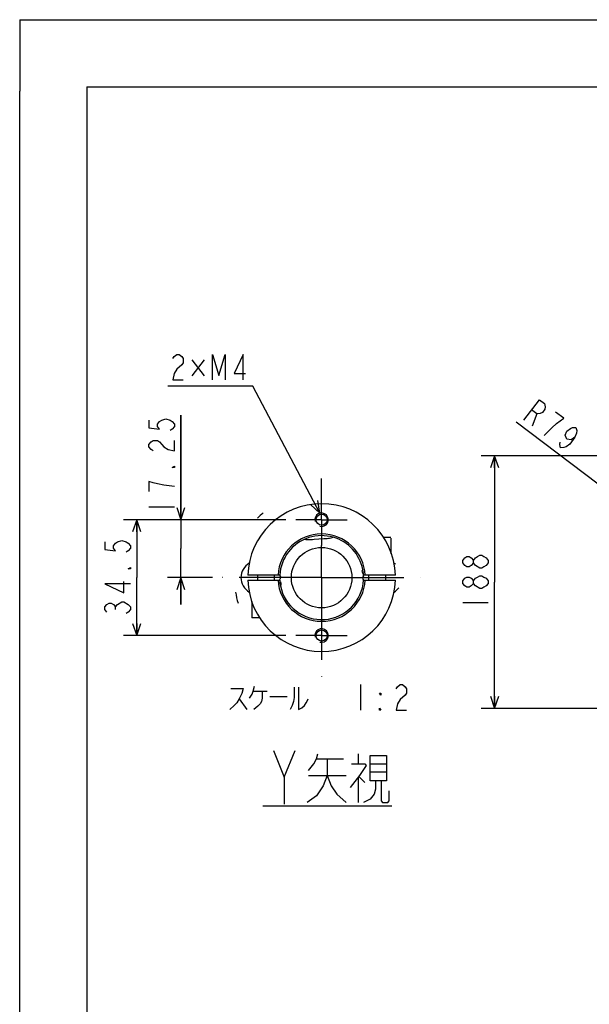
# Model space of a CAD drawing. Extents: x 0 to 594, y 0 to 420.
# Tile 14 of 71: x 0 to 85, y 273 to 420. Entities that reach past the tile are written whole.
import ezdxf

# ---------------------------------------------------------------- set-up
doc = ezdxf.new("R2010")
doc.units = 0
doc.header["$LTSCALE"] = 32.67
doc.linetypes.add('CENTER', pattern=[0.6, 0.375, -0.075, 0.075, -0.075])
doc.layers.get('0').update_dxf_attribs({"linetype": 'CONTINUOUS'})
for name, color, linetype in [('ASSY', 7, 'CONTINUOUS'), ('AXIS', 7, 'CONTINUOUS'), ('CHAMFER', 7, 'CONTINUOUS'), ('DRA_ITEM', 7, 'CONTINUOUS'), ('DRIV_DIM', 7, 'CONTINUOUS')]:
    doc.layers.add(name, color=color, linetype=linetype)
doc.styles.get("Standard").update_dxf_attribs({"font": 'txt', "width": 0.8})
doc.dimstyles.new('DIMSTYLE_1', dxfattribs={"dimtxt": 3.8, "dimasz": 1.8, "dimexe": 2, "dimexo": 1.5, "dimgap": 0.95, "dimtad": 1, "dimdec": 3, "dimlfac": 5, "dimtxsty": 'STANDARD', "dimblk": 'OPEN', "dimblk1": 'OPEN', "dimblk2": 'OPEN', "dimcen": 0.09, "dimazin": 2, "dimtp": 0.001, "dimtm": 0.001, "dimtfac": 1, "dimtdec": 3, "dimtofl": 0, "dimtmove": 0, "dimatfit": 3, "dimtolj": 1})
doc.dimstyles.new('DIMSTYLE_2', dxfattribs={"dimtxt": 3.8, "dimasz": 1.8, "dimexe": 2, "dimexo": 1.5, "dimgap": 0.95, "dimtad": 1, "dimdec": 3, "dimlfac": 5, "dimtxsty": 'STANDARD', "dimblk": 'OPEN', "dimblk1": 'OPEN', "dimblk2": 'OPEN', "dimcen": 0.09, "dimazin": 2, "dimtp": 0.001, "dimtm": 0.001, "dimtfac": 1, "dimtdec": 3, "dimtmove": 0, "dimatfit": 3, "dimtolj": 1})
doc.dimstyles.new('DIMSTYLE_4', dxfattribs={"dimtxt": 3.8, "dimasz": 1.8, "dimexe": 2, "dimexo": 1.5, "dimgap": 0.95, "dimtad": 1, "dimdec": 3, "dimlfac": 2, "dimtxsty": 'STANDARD', "dimblk": 'OPEN', "dimblk1": 'OPEN', "dimblk2": 'OPEN', "dimcen": 0.09, "dimazin": 2, "dimtp": 0.001, "dimtm": 0.001, "dimtfac": 1, "dimtdec": 3, "dimtofl": 0, "dimtmove": 0, "dimatfit": 3, "dimtolj": 1})

# ---------------------------------------------------------------- blocks, each defined once
blk = doc.blocks.new('_OPEN')
at = {"color": 0, "linetype": 'BYBLOCK'}
for p, q in [((0, 0), (-1, 0.342)), ((-1, -0.342), (0, 0)), ((-1, 0), (0, 0))]:
    blk.add_line(p, q, dxfattribs=at)
blk = doc.blocks.new('*D3')
at = {"layer": 'DRIV_DIM', "color": 2, "linetype": 'CONTINUOUS'}
for p, q in [((156.82, 355.04), (68.69, 355.04)), ((70.69, 355.04), (70.69, 336.24)), ((70.69, 317.44), (70.69, 336.24)), ((156.82, 317.44), (68.69, 317.44))]:
    blk.add_line(p, q, dxfattribs=at)
at = {"layer": 'DRIV_DIM', "color": 2, "linetype": 'CONTINUOUS', "xscale": 1.8, "yscale": 1.8, "zscale": 1.8}
for p, rotation in [((70.69, 355.04), 90), ((70.69, 317.44), 270)]:
    blk.add_blockref('_OPEN', p, dxfattribs=dict(at, rotation=rotation))
blk = doc.blocks.new('*D4')
at = {"layer": 'DRIV_DIM', "color": 2, "linetype": 'CONTINUOUS'}
for p, q in [((105.35, 336.24), (73.88, 360.08)), ((92.75, 345.78), (92.75, 345.78)), ((92.75, 345.78), (105.35, 336.24))]:
    blk.add_line(p, q, dxfattribs=at)
at = {"layer": 'DRIV_DIM', "color": 2, "linetype": 'CONTINUOUS', "xscale": 1.8, "yscale": 1.8, "zscale": 1.8, "rotation": 322.8499270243}
blk.add_blockref('_OPEN', (92.75, 345.78), dxfattribs=at)
blk = doc.blocks.new('*D36')
at = {"layer": 'DRIV_DIM', "color": 2, "linetype": 'CONTINUOUS'}
for p, q in [((23.99, 345.53), (23.99, 361.11)), ((23.99, 361.11), (23.99, 341.22)), ((39.62, 345.53), (21.99, 345.53)), ((23.99, 332.91), (23.99, 341.22)), ((28.7, 336.91), (21.99, 336.91)), ((23.99, 336.91), (23.99, 332.91))]:
    blk.add_line(p, q, dxfattribs=at)
at = {"layer": 'DRIV_DIM', "color": 2, "linetype": 'CONTINUOUS', "xscale": 1.8, "yscale": 1.8, "zscale": 1.8}
for p, rotation in [((23.99, 345.53), 270), ((23.99, 336.91), 90)]:
    blk.add_blockref('_OPEN', p, dxfattribs=dict(at, rotation=rotation))
blk = doc.blocks.new('*D37')
at = {"layer": 'DRIV_DIM', "color": 2, "linetype": 'CONTINUOUS'}
for p, q in [((39.62, 345.53), (15.43, 345.53)), ((17.43, 345.53), (17.43, 336.91)), ((17.43, 328.28), (17.43, 336.91)), ((39.62, 328.28), (15.43, 328.28))]:
    blk.add_line(p, q, dxfattribs=at)
at = {"layer": 'DRIV_DIM', "color": 2, "linetype": 'CONTINUOUS', "xscale": 1.8, "yscale": 1.8, "zscale": 1.8}
for p, rotation in [((17.43, 345.53), 90), ((17.43, 328.28), 270)]:
    blk.add_blockref('_OPEN', p, dxfattribs=dict(at, rotation=rotation))

msp = doc.modelspace()

# ---------------------------------------------------------------- linework, layer by layer
at = {"color": 4, "linetype": 'CONTINUOUS'}
for q in [(0, 409.35318), (12.37736, 420)]:
    msp.add_line((0, 420), q, dxfattribs=at)
at = {"color": 7, "linetype": 'CONTINUOUS'}
for p, q in [((12.37736, 420), (584.30102, 420)), ((0, 8.24228), (0, 409.35318)), ((10, 410), (10, 10)), ((10, 410), (584, 410)), ((44.5419, 342.61926), (43.82223, 342.56803)), ((45.2882, 342.67054), (44.5419, 342.61926))]:
    msp.add_line(p, q, dxfattribs=at)
for points in [[(43.82223, 342.56803), (43.56622, 342.55099), (43.33847, 342.53859), (43.13434, 342.53154), (42.95042, 342.53053), (42.78439, 342.53665), (42.63554, 342.55147), (42.50441, 342.57697), (42.39265, 342.61496)], [(46.67084, 342.91412), (46.56547, 342.86095), (46.43925, 342.81748), (46.29406, 342.7821), (46.1307, 342.75296), (45.9491, 342.72842), (45.74873, 342.70723), (45.52873, 342.68832), (45.2882, 342.67054)]]:
    msp.add_lwpolyline(points, dxfattribs=at)
msp.add_circle((44.94126, 336.9082), 4.5, dxfattribs=at)
for radius, start, end in [(11, 1.9536438, 178.0463562), (13, 132.0301379, 137.1383372), (11, 181.9536438, 358.0463562), (13, 189.5573666, 197.02737)]:
    msp.add_arc((44.94126, 336.9082), radius, start, end, dxfattribs=at)
at = {"color": 2, "linetype": 'CONTINUOUS'}
for centre in [(44.94126, 345.5332), (44.94126, 328.2832)]:
    msp.add_arc(centre, 1, 255, 195, dxfattribs=at)
at = {"layer": 'ASSY', "color": 7, "linetype": 'CONTINUOUS'}
for p, q in [((54.1316, 342.9082), (55.26557, 342.9082)), ((55.31626, 340.46846), (55.31626, 342.77851)), ((35.44126, 336.5332), (35.44126, 337.2832)), ((37.94126, 336.5332), (37.94126, 337.2832)), ((51.94126, 337.2832), (51.94126, 336.5332)), ((54.44126, 337.2832), (54.44126, 336.5332)), ((34.56626, 333.34795), (34.56626, 330.9082)), ((35.75091, 330.9082), (34.56626, 330.9082))]:
    msp.add_line(p, q, dxfattribs=at)
for centre, start, end in [((35.44126, 336.9082), 120.9303146, 239.0696854), ((54.44126, 336.9082), 52.4213261, 59.0696854), ((54.44126, 336.9082), 300.9303146, 322.853725)]:
    msp.add_arc(centre, 2.5, start, end, dxfattribs=at)
at = {"layer": 'AXIS', "color": 7, "linetype": 'CENTER'}
for p, q in [((44.94126, 349.3582), (44.94126, 351.65024)), ((44.94126, 345.5332), (44.94126, 349.3582)), ((44.94126, 345.5332), (41.11626, 345.5332)), ((44.94126, 345.5332), (44.94126, 341.7082)), ((44.94126, 345.5332), (48.76626, 345.5332)), ((44.94126, 336.9082), (44.94126, 341.7082)), ((44.94126, 336.9082), (30.19922, 336.9082)), ((44.94126, 336.9082), (59.6833, 336.9082)), ((44.94126, 336.9082), (44.94126, 322.16616)), ((44.94126, 328.2832), (41.11626, 328.2832)), ((44.94126, 328.2832), (48.76626, 328.2832))]:
    msp.add_line(p, q, dxfattribs=at)
at = {"layer": 'AXIS', "color": 7, "linetype": 'CONTINUOUS'}
for centre in [(44.94126, 345.5332), (44.94126, 328.2832)]:
    msp.add_circle(centre, 0.825, dxfattribs=at)
for centre, radius, start, end in [((44.94126, 336.9082), 6.25, 107.5458637, 176.6911411), ((44.94126, 336.9082), 6.25, 11.3088589, 73.9347097), ((51.3213, 337.85556), 0.375, 132.0971066, 244.7948809), ((44.94126, 336.9082), 6.25, 2.4168714, 5.5831286), ((38.49145, 336.95841), 0.375, 303.2051191, 55.9028934), ((44.94126, 336.9082), 6.25, 182.4168714, 185.5831286), ((38.56121, 335.96085), 0.375, 312.0971066, 64.7948809), ((44.94126, 336.9082), 6.25, 191.3088589, 356.6911411), ((51.39106, 336.858), 0.375, 123.2051191, 235.9028934)]:
    msp.add_arc(centre, radius, start, end, dxfattribs=at)
at = {"layer": 'CHAMFER', "color": 7, "linetype": 'CONTINUOUS'}
for p, q in [((38.70252, 337.2832), (33.94765, 337.2832)), ((55.93486, 337.2832), (51.18, 337.2832)), ((33.94765, 336.5332), (38.70252, 336.5332)), ((51.18, 336.5332), (55.93486, 336.5332))]:
    msp.add_line(p, q, dxfattribs=at)
for centre, radius, start, end in [((44.94118, 336.90827), 6.50023, 3.3067108, 176.6932149), ((44.94118, 336.90827), 6.24995, 73.9309313, 107.5475933), ((44.94118, 336.90827), 6.24995, 5.5786866, 11.3111424), ((44.94133, 336.90813), 6.50023, 183.3067108, 356.6932149), ((44.94133, 336.90813), 6.24995, 185.5786866, 191.3111424)]:
    msp.add_arc(centre, radius, start, end, dxfattribs=at)
at = {"layer": 'DRA_ITEM', "color": 2, "linetype": 'CONTINUOUS'}
for p, q in [((27.45169, 369.32785), (25.64669, 366.95286)), ((25.64669, 369.32785), (27.45169, 366.95286)), ((34.19669, 365.40911), (22.03669, 365.40911)), ((34.69669, 365.40911), (34.19669, 365.40911)), ((44.67432, 346.49692), (34.69669, 365.40911)), ((34.77029, 320.01827), (36.86029, 320.01827)), ((50.73029, 320.96829), (50.73029, 317.16827)), ((32.68029, 318.83078), (33.82029, 317.28704)), ((37.24029, 319.18702), (39.80529, 319.18702)), ((39.38431, 307.16697), (40.98431, 311.16693)), ((44.18432, 309.91693), (48.18432, 309.91693)), ((50.38432, 310.66694), (50.38432, 309.16693)), ((52.18431, 309.16693), (54.58431, 309.16693)), ((42.98431, 307.41694), (48.58432, 307.41694)), ((50.38432, 307.16697), (50.38432, 303.41694)), ((50.58431, 307.16697), (51.38431, 306.41696)), ((54.58431, 307.91693), (52.18431, 307.91693)), ((36.18431, 302.94343), (55.38431, 302.94343))]:
    msp.add_line(p, q, dxfattribs=at)
for points in [[(22.79669, 369.52576), (22.98669, 369.84245), (23.36668, 370.1591), (23.74669, 370.1591), (24.12669, 369.84245), (24.31668, 369.52576), (24.31668, 368.89246), (24.12669, 368.57578)], [(28.68669, 366.35912), (28.68669, 370.1591), (29.63669, 366.99245), (30.58669, 370.1591), (30.58669, 366.35912)], [(33.24669, 366.35912), (33.24669, 370.1591), (31.91668, 367.3091), (33.62668, 367.3091)], [(24.12669, 368.57578), (23.36668, 367.94244), (22.98669, 367.3091), (22.79669, 366.35912), (24.31668, 366.35912)], [(43.2899, 347.80167), (44.67432, 346.49692), (44.37891, 348.37621)], [(31.44529, 320.37451), (33.25029, 320.37451), (33.06029, 319.66203), (32.68029, 318.83078), (32.30029, 318.23703), (31.92029, 317.88079), (31.25529, 317.28704)], [(34.20029, 318.94951), (34.58029, 319.54329), (34.77029, 320.01827), (34.96029, 320.73079)], [(36.10029, 320.01827), (36.10029, 318.94951), (36.00529, 318.47454), (35.81529, 318.11826), (35.43529, 317.76202), (34.86529, 317.28704)], [(40.85028, 320.61202), (40.85028, 319.06828), (40.75529, 318.47454), (40.56528, 317.88079), (40.28029, 317.28704)], [(41.51529, 320.61202), (41.51529, 317.28704), (41.99029, 317.52451), (42.37029, 317.88079), (42.65529, 318.23703), (42.84529, 318.59327), (42.94029, 318.83078)], [(53.77029, 319.70162), (53.77029, 319.38493), (53.58028, 319.70162), (53.77029, 319.70162)], [(56.05028, 320.33496), (56.24029, 320.65161), (56.62029, 320.96829), (57.00028, 320.96829), (57.38029, 320.65161), (57.57029, 320.33496), (57.57029, 319.70162), (57.38029, 319.38493), (56.62029, 318.7516)], [(56.62029, 318.7516), (56.24029, 318.11826), (56.05028, 317.16827), (57.57029, 317.16827)], [(53.77029, 317.16827), (53.58028, 317.16827), (53.58028, 317.48496), (53.77029, 317.16827)], [(37.78432, 311.16693), (39.38431, 307.16697), (39.38431, 303.16696)], [(45.78432, 309.91693), (45.78432, 307.41694), (45.18432, 305.91693), (44.18432, 304.41696), (42.78431, 303.41694)], [(42.98431, 308.16695), (43.78432, 309.16693), (44.18432, 309.91693), (44.38432, 310.66694)], [(52.18431, 310.41696), (54.58431, 310.41696), (54.58431, 306.66694), (52.18431, 306.66694), (52.18431, 310.41696)], [(49.38432, 309.16693), (51.38431, 309.16693), (51.58431, 308.91695), (50.58431, 307.41694), (49.18432, 305.66696)], [(45.78432, 307.41694), (46.38432, 305.91693), (47.18432, 304.66694), (48.58432, 303.41694)], [(52.98431, 306.66694), (52.98431, 305.41694), (52.78431, 304.66694), (52.18431, 303.91693), (51.18431, 303.41694)], [(53.78431, 306.66694), (53.78431, 303.66696), (53.98431, 303.41694), (54.78431, 303.41694), (54.98431, 303.66696), (54.98431, 305.16696)]]:
    msp.add_lwpolyline(points, dxfattribs=at)
at = {"layer": 'DRIV_DIM', "color": 2, "linetype": 'CONTINUOUS'}
for p, q in [((76.96069, 361.32074), (76.26759, 359.4621)), ((19.23605, 347.43331), (23.03605, 347.43331)), ((65.94336, 333.19685), (69.74336, 333.19685)), ((14.25881, 332.15822), (14.25881, 332.5382))]:
    msp.add_line(p, q, dxfattribs=at)
for points in [[(75.05607, 360.38003), (77.35091, 363.40884), (78.10811, 362.83514), (78.21976, 362.35324), (78.17996, 361.98612), (77.79749, 361.48131), (77.4548, 361.34365), (76.96069, 361.32074), (76.20349, 361.89444)], [(78.08488, 358.08521), (79.1925, 359.23246), (79.91765, 359.87493), (80.45157, 360.265), (80.98549, 360.65503), (79.77396, 361.57296)], [(19.23605, 360.35331), (19.23605, 359.21331), (20.81938, 359.0233), (20.50272, 359.40333), (20.50272, 359.78331), (20.81938, 360.16334), (21.13605, 360.35331), (21.76938, 360.54333), (22.40272, 360.35331), (22.71938, 360.16334), (23.03605, 359.78331), (23.03605, 359.40333), (22.71938, 359.0233), (22.40272, 358.83333)], [(82.64359, 357.80956), (82.10968, 357.4195), (81.46411, 357.51133), (81.20103, 358.10798), (81.43207, 358.7275), (81.96597, 359.11757), (82.30865, 359.25523), (82.80277, 359.27814), (82.91442, 358.79624), (82.87462, 358.42912), (82.64359, 357.80956), (81.87864, 356.79997), (81.34473, 356.40991), (81.00205, 356.27225), (80.50793, 356.24933), (80.39629, 356.7312), (80.43608, 357.09835)], [(19.86938, 355.79332), (19.55272, 355.98333), (19.23605, 356.36332), (19.23605, 356.74331), (19.55272, 357.12333), (19.86938, 357.31331), (20.50272, 357.31331), (20.81938, 357.12333), (21.13605, 356.74331), (21.45272, 356.36332), (22.08605, 355.98333), (23.03605, 355.79332), (23.03605, 357.31331)], [(23.03605, 353.51332), (23.03605, 353.32331), (22.71938, 353.32331), (23.03605, 353.51332)], [(23.03605, 350.47331), (21.45272, 350.66333), (20.50272, 350.85334), (19.86938, 351.04331), (19.23605, 351.23333), (19.23605, 349.7133)], [(12.67547, 342.22819), (12.67547, 341.08819), (14.25881, 340.89822), (13.94214, 341.27821), (13.94214, 341.65819), (14.25881, 342.03822), (14.57547, 342.22819), (15.20881, 342.4182), (15.84214, 342.22819), (16.15881, 342.03822), (16.47547, 341.65819), (16.47547, 341.27821), (16.15881, 340.89822), (15.84214, 340.70821)], [(68.4767, 338.32684), (67.84336, 338.70683), (67.5267, 339.08682), (67.5267, 339.46684), (67.84336, 339.84683), (68.16003, 340.03684), (68.4767, 340.22685), (68.79336, 340.22685), (69.11003, 340.03684), (69.4267, 339.84683), (69.74336, 339.46684), (69.74336, 339.08682)], [(67.5267, 339.08682), (67.21003, 338.70683), (66.89336, 338.51682), (66.5767, 338.51682), (66.26003, 338.70683), (65.94336, 339.08682), (65.94336, 339.46684), (66.26003, 339.84683), (66.5767, 340.03684), (66.89336, 340.03684), (67.21003, 339.84683), (67.5267, 339.46684)], [(69.74336, 339.08682), (69.4267, 338.70683), (69.11003, 338.51682), (68.79336, 338.32684), (68.4767, 338.32684)], [(16.47547, 338.42821), (16.47547, 338.2382), (16.15881, 338.2382), (16.47547, 338.42821)], [(16.47547, 335.9582), (12.67547, 335.9582), (15.52547, 334.62819), (15.52547, 336.33819)], [(67.5267, 336.04684), (67.21003, 335.66682), (66.89336, 335.47684), (66.5767, 335.47684), (66.26003, 335.66682), (65.94336, 336.04684), (65.94336, 336.42683), (66.26003, 336.80682), (66.5767, 336.99683), (66.89336, 336.99683), (67.21003, 336.80682), (67.5267, 336.42683)], [(67.84336, 335.66682), (67.5267, 336.04684), (67.5267, 336.42683), (67.84336, 336.80682), (68.16003, 336.99683), (68.4767, 337.18684), (68.79336, 337.18684), (69.11003, 336.99683), (69.4267, 336.80682), (69.74336, 336.42683), (69.74336, 336.04684)], [(69.74336, 336.04684), (69.4267, 335.66682), (69.11003, 335.47684), (68.79336, 335.28683), (68.4767, 335.28683), (67.84336, 335.66682)], [(12.99214, 331.77819), (12.67547, 332.15822), (12.67547, 332.5382), (12.99214, 332.91819), (13.30881, 333.1082), (13.62547, 333.1082), (13.94214, 332.91819), (14.25881, 332.5382), (14.57547, 332.91819)], [(14.57547, 332.91819), (15.20881, 333.29822), (15.52547, 333.29822), (16.15881, 332.91819)], [(16.15881, 332.91819), (16.47547, 332.5382), (16.47547, 332.15822), (16.15881, 331.77819), (15.84214, 331.58822)]]:
    msp.add_lwpolyline(points, dxfattribs=at)

# ---------------------------------------------------------------- dimensions: what is measured, and where the dimension line sits
for base, p1, p2, dimstyle, picture, middle in [((23.98605, 345.5332), (30.19922, 336.9082), (41.11626, 345.5332), 'DIMSTYLE_4', '*D36', (23.98605, 345.91332)), ((70.69336, 355.03683), (158.32347, 317.43683), (158.32347, 355.03683), 'DIMSTYLE_1', '*D3', (70.69336, 331.67683)), ((17.42547, 345.5332), (41.11626, 328.2832), (41.11626, 345.5332), 'DIMSTYLE_4', '*D37', (17.42547, 330.8282))]:
    dim = msp.add_linear_dim(base=base, p1=p1, p2=p2, angle=90, dimstyle=dimstyle, dxfattribs=at)
    dim.commit()
    dim.dimension.update_dxf_attribs({"geometry": picture, "text_midpoint": middle, "dimtype": 160})
dim = msp.add_radius_dim(center=(105.34808, 336.23683), mpoint=(92.75459, 345.77853), text='R<>', dimstyle='DIMSTYLE_2', override={"dimpost": '<>'}, dxfattribs=at)
dim.commit()
dim.dimension.update_dxf_attribs({"geometry": '*D4', "text_midpoint": (73.87659, 360.0818), "dimtype": 164})

doc.saveas('drawing.dxf')
